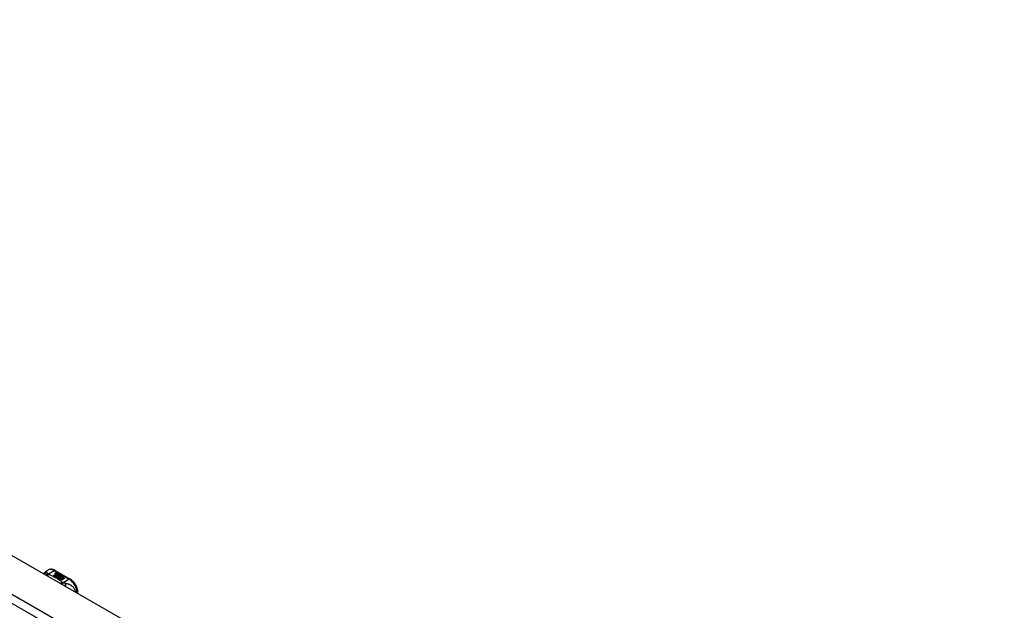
# Model space of a CAD drawing. Header units: inches. Extents: x 14 to 456, y 41 to 215.
# Tile 154 of 154: x 438 to 455, y 181 to 191. Entities that reach past the tile are written whole.
import ezdxf

# ---------------------------------------------------------------- set-up
doc = ezdxf.new("R2010")
doc.units = ezdxf.units.IN
doc.header["$MEASUREMENT"] = 0
doc.layers.add('Visible Edges(ANSI)', color=7, linetype='Continuous', lineweight=25)
doc.layers.add('Visible Tangent Edges(ANSI)', color=7, linetype='Continuous', lineweight=25)

msp = doc.modelspace()

# ---------------------------------------------------------------- linework, layer by layer
at = {"layer": 'Visible Edges(ANSI)'}
for p, q in [((421.785, 191.068), (455.446, 171.683)), ((438.678, 181.406), (438.718, 181.429)), ((438.81, 181.332), (438.847, 181.354)), ((438.824, 181.324), (438.81, 181.332)), ((438.847, 181.352), (438.811, 181.331)), ((438.862, 181.346), (438.824, 181.324)), ((438.826, 181.323), (438.864, 181.345)), ((438.84, 181.315), (438.826, 181.323)), ((438.864, 181.343), (438.827, 181.322)), ((438.836, 181.421), (439.101, 181.269)), ((438.838, 181.373), (438.857, 181.38)), ((438.857, 181.379), (438.838, 181.371)), ((438.883, 181.34), (438.84, 181.315)), ((438.841, 181.366), (438.841, 181.364)), ((438.842, 181.314), (438.888, 181.341)), ((438.873, 181.296), (438.842, 181.314)), ((438.886, 181.338), (438.843, 181.313)), ((438.863, 181.377), (438.844, 181.369)), ((438.847, 181.354), (438.847, 181.352)), ((438.849, 181.363), (438.849, 181.362)), ((438.849, 181.362), (438.849, 181.36)), ((438.859, 181.351), (438.856, 181.349)), ((438.856, 181.349), (438.862, 181.346)), ((438.856, 181.349), (438.856, 181.348)), ((438.861, 181.345), (438.856, 181.348)), ((438.857, 181.38), (438.863, 181.377)), ((438.857, 181.38), (438.857, 181.379)), ((438.861, 181.376), (438.857, 181.379)), ((438.857, 181.357), (438.857, 181.355)), ((438.894, 181.328), (438.857, 181.306)), ((438.857, 181.306), (438.897, 181.309)), ((438.857, 181.306), (438.857, 181.305)), ((438.897, 181.308), (438.858, 181.305)), ((438.859, 181.349), (438.864, 181.352)), ((438.865, 181.346), (438.859, 181.349)), ((438.86, 181.366), (438.873, 181.371)), ((438.873, 181.37), (438.86, 181.365)), ((438.879, 181.368), (438.86, 181.36)), ((438.86, 181.366), (438.86, 181.365)), ((438.864, 181.35), (438.861, 181.348)), ((438.864, 181.352), (438.863, 181.352)), ((438.864, 181.352), (438.864, 181.35)), ((438.864, 181.345), (438.875, 181.339)), ((438.864, 181.345), (438.864, 181.343)), ((438.875, 181.337), (438.864, 181.343)), ((438.895, 181.358), (438.865, 181.346)), ((438.867, 181.345), (438.891, 181.345)), ((438.875, 181.34), (438.867, 181.345)), ((438.891, 181.344), (438.87, 181.343)), ((438.873, 181.371), (438.879, 181.368)), ((438.873, 181.371), (438.873, 181.37)), ((438.877, 181.367), (438.873, 181.37)), ((438.892, 181.299), (438.873, 181.296)), ((438.89, 181.342), (438.875, 181.34)), ((438.875, 181.339), (438.883, 181.34)), ((438.875, 181.339), (438.875, 181.337)), ((438.88, 181.338), (438.875, 181.337)), ((438.876, 181.357), (438.889, 181.362)), ((438.889, 181.36), (438.876, 181.355)), ((438.888, 181.341), (438.884, 181.334)), ((438.884, 181.334), (438.894, 181.328)), ((438.884, 181.334), (438.884, 181.332)), ((438.893, 181.327), (438.884, 181.332)), ((438.886, 181.334), (438.891, 181.341)), ((438.894, 181.329), (438.886, 181.334)), ((438.891, 181.339), (438.887, 181.333)), ((438.888, 181.287), (438.892, 181.299)), ((438.951, 181.251), (438.888, 181.287)), ((438.889, 181.362), (438.895, 181.358)), ((438.889, 181.362), (438.889, 181.36)), ((438.893, 181.358), (438.889, 181.36)), ((438.892, 181.297), (438.889, 181.287)), ((438.891, 181.341), (438.89, 181.342)), ((438.891, 181.345), (438.898, 181.357)), ((438.898, 181.355), (438.891, 181.344)), ((438.891, 181.345), (438.891, 181.344)), ((438.891, 181.341), (438.891, 181.339)), ((438.892, 181.299), (438.892, 181.297)), ((438.9, 181.34), (438.894, 181.329)), ((438.897, 181.309), (438.901, 181.323)), ((438.901, 181.322), (438.897, 181.308)), ((438.897, 181.309), (438.897, 181.308)), ((438.898, 181.357), (438.906, 181.352)), ((438.898, 181.357), (438.898, 181.355)), ((438.905, 181.351), (438.898, 181.355)), ((438.906, 181.352), (438.9, 181.345)), ((438.9, 181.345), (438.901, 181.344)), ((438.9, 181.345), (438.9, 181.343)), ((438.901, 181.343), (438.9, 181.343)), ((438.925, 181.341), (438.9, 181.34)), ((438.901, 181.344), (438.917, 181.346)), ((438.917, 181.344), (438.901, 181.343)), ((438.901, 181.344), (438.901, 181.343)), ((438.901, 181.323), (438.901, 181.322)), ((438.913, 181.302), (438.905, 181.278)), ((438.905, 181.278), (438.92, 181.286)), ((438.905, 181.278), (438.905, 181.277)), ((438.92, 181.285), (438.906, 181.277)), ((438.909, 181.326), (438.909, 181.325)), ((438.913, 181.335), (438.913, 181.334)), ((438.913, 181.335), (438.93, 181.325)), ((438.93, 181.324), (438.913, 181.334)), ((438.936, 181.305), (438.913, 181.302)), ((438.925, 181.323), (438.914, 181.33)), ((438.917, 181.346), (438.925, 181.341)), ((438.917, 181.346), (438.917, 181.344)), ((438.922, 181.341), (438.917, 181.344)), ((438.919, 181.317), (438.917, 181.312)), ((438.917, 181.312), (438.953, 181.316)), ((438.95, 181.314), (438.917, 181.311)), ((438.917, 181.312), (438.917, 181.311)), ((438.92, 181.286), (438.967, 181.26)), ((438.92, 181.286), (438.92, 181.285)), ((438.965, 181.259), (438.92, 181.285)), ((438.922, 181.337), (438.926, 181.339)), ((438.922, 181.287), (438.937, 181.296)), ((438.968, 181.261), (438.922, 181.287)), ((438.926, 181.338), (438.923, 181.336)), ((438.937, 181.295), (438.923, 181.287)), ((438.925, 181.323), (438.925, 181.322)), ((438.926, 181.339), (438.926, 181.338)), ((438.93, 181.325), (438.93, 181.324)), ((438.932, 181.301), (438.936, 181.305)), ((438.953, 181.305), (438.932, 181.301)), ((438.933, 181.329), (438.933, 181.327)), ((438.936, 181.303), (438.934, 181.302)), ((438.936, 181.305), (438.936, 181.303)), ((438.937, 181.296), (438.984, 181.269)), ((438.937, 181.296), (438.937, 181.295)), ((438.982, 181.269), (438.937, 181.295)), ((438.939, 181.297), (438.953, 181.305)), ((438.986, 181.271), (438.939, 181.297)), ((438.953, 181.304), (438.941, 181.297)), ((438.953, 181.316), (438.947, 181.311)), ((438.947, 181.311), (438.989, 181.312)), ((438.947, 181.311), (438.947, 181.31)), ((438.98, 181.31), (438.947, 181.31)), ((438.953, 181.305), (438.953, 181.304)), ((438.989, 181.312), (438.955, 181.306)), ((438.955, 181.306), (439.001, 181.279)), ((438.955, 181.306), (438.955, 181.304)), ((438.999, 181.279), (438.955, 181.304)), ((438.984, 181.269), (438.968, 181.261)), ((439.001, 181.279), (438.986, 181.271)), ((438.967, 181.26), (438.951, 181.251)), ((439.232, 181.021), (439.232, 181.042))]:
    msp.add_line(p, q, dxfattribs=at)
at = {"layer": 'Visible Edges(ANSI)', "flags": 128}
for points in [[(438.836, 181.421), (438.822, 181.429), (438.808, 181.434), (438.793, 181.439), (438.778, 181.441), (438.763, 181.442), (438.747, 181.44), (438.732, 181.436), (438.718, 181.429)], [(438.637, 181.363), (438.645, 181.376), (438.654, 181.387), (438.666, 181.397), (438.678, 181.406)], [(439.232, 181.042), (439.231, 181.058), (439.229, 181.074), (439.226, 181.091), (439.222, 181.107), (439.216, 181.124), (439.21, 181.14), (439.202, 181.156), (439.194, 181.172), (439.185, 181.187), (439.175, 181.201), (439.164, 181.215), (439.152, 181.228), (439.14, 181.24), (439.128, 181.251), (439.114, 181.26), (439.101, 181.269)]]:
    msp.add_lwpolyline(points, dxfattribs=at)
at = {"layer": 'Visible Edges(ANSI)'}
for centre, major_axis, start_param, end_param in [((438.837, 181.367), (-0.007, 0), 5.820233, 7.062977), ((438.848, 181.364), (0.0192, 0), 2.164208, 2.67864), ((438.848, 181.362), (-0.0192, 0), 5.305801, 5.820233), ((438.837, 181.365), (-0.007, 0), 5.820233, 6.078955), ((438.844, 181.371), (-0.0164, 0), 0.779792, 1.90155), ((438.845, 181.366), (-0.004, 0), 5.90879, 7.175095), ((438.849, 181.365), (-0.0082, 0), 5.323118, 5.90879), ((438.845, 181.364), (-0.004, 0), 0, 0.89191), ((438.848, 181.368), (0.0084, 0), 4.033503, 4.932446), ((438.848, 181.366), (-0.0084, 0), 0.89191, 1.767313), ((438.853, 181.358), (-0.00676, 0), 5.794367, 7.059467), ((438.853, 181.356), (-0.00676, 0), 5.794367, 6.071487), ((438.864, 181.354), (0.0192, 0), 2.419321, 2.652775), ((438.864, 181.353), (-0.0192, 0), 5.560914, 5.794367), ((438.859, 181.36), (0.016, 0), 3.905964, 4.740051), ((438.859, 181.359), (-0.016, 0), 0.764371, 1.402544), ((438.859, 181.361), (-0.016, 0), 0.776281, 1.787416), ((438.842, 181.381), (0.031, 0), 4.949028, 5.337665), ((438.842, 181.379), (-0.031, 0), 1.80809, 2.196072), ((438.861, 181.357), (-0.004, 0), 5.908937, 7.173827), ((438.865, 181.356), (-0.0082, 0), 5.323254, 5.908937), ((438.861, 181.355), (-0.004, 0), 0, 0.890642), ((438.863, 181.359), (0.0084, 0), 4.032234, 4.932287), ((438.863, 181.357), (-0.0084, 0), 0.890642, 1.484281), ((438.863, 181.357), (-0.0084, 0), 1.514337, 1.790695), ((438.858, 181.372), (0.031, 0), 4.932287, 5.323254), ((438.858, 181.37), (-0.031, 0), 1.790695, 2.181662), ((438.911, 181.327), (-0.0101, 0), 5.913952, 6.982716), ((438.911, 181.325), (-0.0101, 0), 5.913952, 6.142632), ((438.92, 181.33), (0.022, 0), 3.701478, 4.680599), ((438.92, 181.328), (-0.022, 0), 0.559885, 1.507168), ((438.92, 181.325), (-0.0188, 0), 5.081623, 5.913952), ((438.92, 181.324), (-0.0188, 0), 5.081623, 5.913952), ((438.92, 181.33), (-0.0199, 0), 0.617996, 1.556283), ((438.916, 181.326), (-0.00637, 0), 4.999578, 6.390788), ((438.916, 181.326), (-0.0073, 0), 0.107602, 1.123637), ((438.916, 181.325), (-0.00637, 0), 0, 0.107602), ((438.916, 181.325), (-0.0073, 0), 0.107602, 1.123637), ((438.918, 181.328), (0.0112, 0), 4.26523, 5.375571), ((438.918, 181.327), (0.0112, 0), 4.26523, 5.375571), ((438.92, 181.334), (-0.0265, 0), 1.556283, 2.296236), ((438.914, 181.326), (0.0205, 0), 0.343453, 1.17916), ((438.907, 181.319), (0.0405, 0), 0.638101, 1.087938), ((438.907, 181.317), (-0.0405, 0), 3.779694, 4.229531), ((438.927, 181.329), (0.0064, 0), 5.210263, 6.626638), ((438.927, 181.327), (0.0064, 0), 5.210263, 6.283185), ((438.929, 181.328), (0.0132, 0), 5.437829, 6.921287), ((438.929, 181.326), (0.0132, 0), 0.108138, 0.638101)]:
    msp.add_ellipse(centre, major_axis=major_axis, ratio=0.575862, start_param=start_param, end_param=end_param, dxfattribs=at)
at = {"layer": 'Visible Tangent Edges(ANSI)'}
for p, q in [((454.786, 171.222), (421.124, 190.607)), ((421.194, 190.728), (454.856, 171.343)), ((438.709, 181.357), (438.817, 181.419)), ((438.817, 181.419), (439.081, 181.267)), ((438.831, 181.369), (438.831, 181.367)), ((438.838, 181.373), (438.838, 181.371)), ((438.842, 181.364), (438.842, 181.363)), ((438.847, 181.36), (438.847, 181.358)), ((438.858, 181.355), (438.858, 181.353)), ((438.865, 181.354), (438.865, 181.353)), ((438.876, 181.357), (438.876, 181.355)), ((438.902, 181.329), (438.902, 181.327)), ((438.909, 181.326), (438.909, 181.324)), ((438.913, 181.323), (438.913, 181.321)), ((438.94, 181.332), (438.94, 181.331)), ((439.081, 181.267), (438.974, 181.205))]:
    msp.add_line(p, q, dxfattribs=at)
at = {"layer": 'Visible Tangent Edges(ANSI)', "flags": 128}
for points in [[(438.694, 181.376), (438.692, 181.376), (438.69, 181.376), (438.688, 181.375), (438.686, 181.375), (438.684, 181.375), (438.682, 181.375), (438.679, 181.374), (438.677, 181.374), (438.675, 181.373), (438.673, 181.373), (438.671, 181.372), (438.669, 181.371), (438.667, 181.37), (438.665, 181.37), (438.663, 181.369), (438.661, 181.368), (438.659, 181.367), (438.657, 181.366), (438.655, 181.365), (438.653, 181.363), (438.651, 181.362), (438.65, 181.361), (438.648, 181.359), (438.646, 181.358)], [(438.694, 181.376), (438.694, 181.378), (438.694, 181.381), (438.693, 181.383), (438.693, 181.385), (438.693, 181.387), (438.692, 181.389), (438.692, 181.391), (438.692, 181.393), (438.691, 181.395), (438.691, 181.397), (438.69, 181.398), (438.69, 181.4), (438.689, 181.401), (438.688, 181.402), (438.688, 181.404), (438.687, 181.405), (438.686, 181.405), (438.685, 181.406), (438.684, 181.407), (438.683, 181.407), (438.682, 181.407), (438.681, 181.407), (438.68, 181.407), (438.678, 181.406)], [(438.709, 181.357), (438.708, 181.357), (438.707, 181.357), (438.705, 181.356), (438.704, 181.356), (438.703, 181.355), (438.701, 181.354), (438.7, 181.354), (438.699, 181.353), (438.698, 181.353), (438.696, 181.352), (438.695, 181.351), (438.694, 181.35), (438.692, 181.35), (438.691, 181.349), (438.69, 181.348), (438.688, 181.347), (438.687, 181.346), (438.686, 181.345), (438.685, 181.345), (438.683, 181.344), (438.682, 181.343), (438.681, 181.342), (438.679, 181.341), (438.678, 181.339)], [(438.709, 181.357), (438.708, 181.358), (438.707, 181.359), (438.706, 181.36), (438.705, 181.361), (438.704, 181.362), (438.703, 181.363), (438.702, 181.364), (438.701, 181.365), (438.7, 181.365), (438.699, 181.366), (438.699, 181.367), (438.698, 181.368), (438.697, 181.369), (438.697, 181.369), (438.696, 181.37), (438.696, 181.371), (438.696, 181.371), (438.695, 181.372), (438.695, 181.373), (438.695, 181.373), (438.695, 181.374), (438.694, 181.375), (438.694, 181.375), (438.694, 181.376)], [(438.719, 181.351), (438.719, 181.35), (438.718, 181.35), (438.717, 181.349), (438.716, 181.348), (438.715, 181.347), (438.715, 181.346), (438.714, 181.346), (438.713, 181.345), (438.712, 181.344), (438.711, 181.343), (438.71, 181.342), (438.709, 181.341), (438.709, 181.34), (438.708, 181.339), (438.707, 181.338), (438.706, 181.337), (438.705, 181.336), (438.704, 181.335), (438.704, 181.333), (438.703, 181.332), (438.702, 181.331), (438.701, 181.33), (438.7, 181.329), (438.699, 181.327)], [(438.719, 181.351), (438.719, 181.351), (438.718, 181.351), (438.718, 181.352), (438.717, 181.352), (438.717, 181.352), (438.717, 181.352), (438.716, 181.353), (438.716, 181.353), (438.715, 181.353), (438.715, 181.353), (438.714, 181.354), (438.714, 181.354), (438.713, 181.354), (438.713, 181.354), (438.713, 181.355), (438.712, 181.355), (438.712, 181.355), (438.711, 181.356), (438.711, 181.356), (438.711, 181.356), (438.71, 181.356), (438.71, 181.357), (438.709, 181.357), (438.709, 181.357)], [(438.962, 181.211), (438.954, 181.218), (438.946, 181.225), (438.938, 181.232), (438.929, 181.238), (438.92, 181.245), (438.912, 181.251), (438.902, 181.258), (438.893, 181.264), (438.883, 181.27), (438.874, 181.277), (438.864, 181.283), (438.854, 181.288), (438.843, 181.294), (438.833, 181.3), (438.822, 181.306), (438.812, 181.311), (438.801, 181.316), (438.789, 181.322), (438.778, 181.327), (438.767, 181.332), (438.755, 181.337), (438.743, 181.342), (438.731, 181.346), (438.719, 181.351)], [(438.962, 181.211), (438.961, 181.211), (438.96, 181.21), (438.959, 181.21), (438.958, 181.209), (438.956, 181.209), (438.955, 181.208), (438.954, 181.207), (438.953, 181.207), (438.951, 181.206), (438.95, 181.205), (438.949, 181.205), (438.948, 181.204), (438.947, 181.203), (438.945, 181.202), (438.944, 181.201), (438.943, 181.2), (438.942, 181.2), (438.94, 181.199), (438.939, 181.198), (438.938, 181.197), (438.937, 181.196), (438.935, 181.195), (438.934, 181.194), (438.933, 181.193)], [(438.974, 181.205), (438.973, 181.204), (438.972, 181.204), (438.971, 181.203), (438.971, 181.202), (438.97, 181.201), (438.969, 181.2), (438.968, 181.199), (438.967, 181.199), (438.967, 181.198), (438.966, 181.197), (438.965, 181.196), (438.964, 181.195), (438.963, 181.194), (438.963, 181.192), (438.962, 181.191), (438.961, 181.19), (438.96, 181.189), (438.959, 181.188), (438.959, 181.187), (438.958, 181.185), (438.957, 181.184), (438.956, 181.183), (438.955, 181.182), (438.955, 181.18)], [(438.974, 181.205), (438.973, 181.205), (438.972, 181.206), (438.972, 181.206), (438.971, 181.206), (438.971, 181.206), (438.97, 181.206), (438.97, 181.207), (438.969, 181.207), (438.969, 181.207), (438.968, 181.207), (438.968, 181.208), (438.967, 181.208), (438.967, 181.208), (438.966, 181.208), (438.966, 181.209), (438.965, 181.209), (438.965, 181.209), (438.965, 181.209), (438.964, 181.21), (438.964, 181.21), (438.963, 181.21), (438.963, 181.211), (438.963, 181.211), (438.962, 181.211)], [(439.01, 181.194), (439.009, 181.194), (439.008, 181.194), (439.006, 181.195), (439.005, 181.195), (439.003, 181.195), (439.002, 181.195), (439.001, 181.196), (438.999, 181.196), (438.998, 181.196), (438.996, 181.197), (438.995, 181.197), (438.993, 181.198), (438.992, 181.198), (438.99, 181.199), (438.988, 181.199), (438.987, 181.2), (438.985, 181.201), (438.983, 181.201), (438.982, 181.202), (438.98, 181.203), (438.978, 181.203), (438.977, 181.204), (438.975, 181.205), (438.974, 181.205)], [(439.196, 181.041), (439.193, 181.056), (439.189, 181.069), (439.183, 181.082), (439.177, 181.095), (439.17, 181.106), (439.162, 181.116), (439.155, 181.126), (439.146, 181.134), (439.138, 181.142), (439.13, 181.148), (439.121, 181.155), (439.112, 181.16), (439.104, 181.165), (439.095, 181.169), (439.087, 181.173), (439.078, 181.177), (439.07, 181.18), (439.061, 181.183), (439.053, 181.185), (439.044, 181.187), (439.036, 181.189), (439.027, 181.191), (439.019, 181.192), (439.01, 181.194)], [(439.01, 181.194), (439.011, 181.192), (439.011, 181.191), (439.011, 181.189), (439.012, 181.188), (439.012, 181.186), (439.012, 181.184), (439.013, 181.182), (439.013, 181.18), (439.013, 181.178), (439.014, 181.177), (439.014, 181.175), (439.014, 181.173), (439.014, 181.17), (439.014, 181.168), (439.015, 181.166), (439.015, 181.164), (439.015, 181.162), (439.015, 181.16), (439.015, 181.157), (439.015, 181.155), (439.015, 181.153), (439.015, 181.15), (439.015, 181.148), (439.015, 181.146)]]:
    msp.add_lwpolyline(points, dxfattribs=at)
at = {"layer": 'Visible Tangent Edges(ANSI)'}
for centre, major_axis, ratio, start_param, end_param in [((438.817, 181.258), (-0.098, 0.171), 0.578093, 5.499721, 6.283185), ((438.817, 181.387), (0.0196, 0.0341), 0.578093, 0, 0.783464), ((439.081, 181.235), (0.0196, 0.0341), 0.578093, 0, 0.783464), ((439.081, 181.106), (0.098, -0.171), 0.578093, 0.795218, 2.358128), ((439.192, 181.042), (0.0394, 0), 0.575862, 5.537379, 6.283185)]:
    msp.add_ellipse(centre, major_axis=major_axis, ratio=ratio, start_param=start_param, end_param=end_param, dxfattribs=at)

doc.saveas('drawing.dxf')
